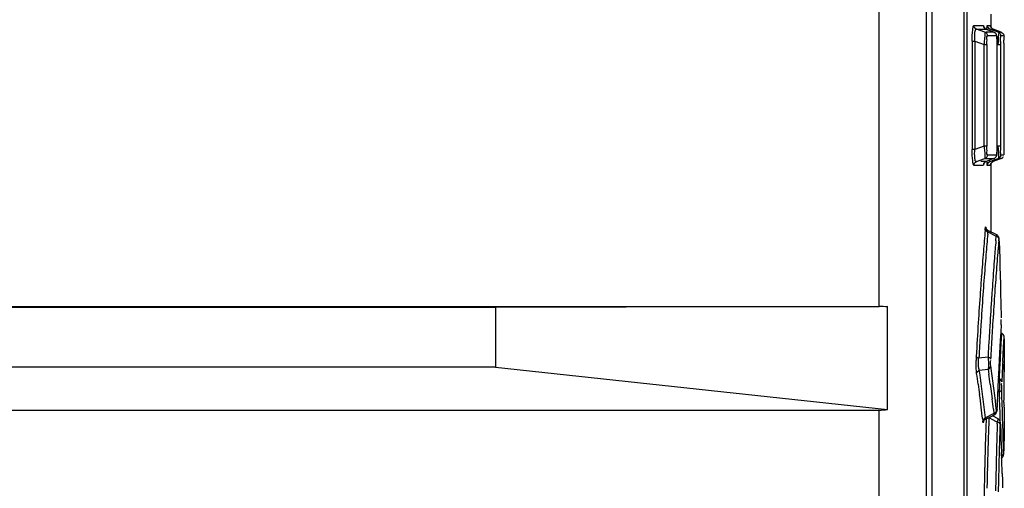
# Model space of a CAD drawing. Header units: inches. Extents: x 0 to 117, y 0 to 83.
# Tile 21 of 59: x 56.05 to 58.94, y 48.97 to 50.34. Entities that reach past the tile are written whole.
import ezdxf

# ---------------------------------------------------------------- set-up
doc = ezdxf.new("R2010")
doc.units = ezdxf.units.IN
doc.header["$LTSCALE"] = 6.431102
doc.header["$MEASUREMENT"] = 0
doc.layers.get('0').update_dxf_attribs({"linetype": 'CONTINUOUS'})

msp = doc.modelspace()

# ---------------------------------------------------------------- linework, layer by layer
at = {"color": 7, "linetype": 'CONTINUOUS'}
for p, q in [((58.7083, 54.707), (58.7083, 28.847)), ((58.7248, 52.4506), (58.7248, 47.3876)), ((58.8194, 47.4292), (58.8194, 52.441)), ((58.8272, 52.441), (58.8272, 47.4292)), ((58.5706, 49.4993), (58.5706, 50.5741)), ((58.8969, 50.3564), (58.8969, 50.319)), ((58.8475, 50.3233), (58.8753, 50.3233)), ((58.8871, 50.3233), (58.8959, 50.3233)), ((58.8801, 50.3035), (58.8552, 50.3122)), ((58.8552, 50.3122), (58.8628, 50.3122)), ((58.8628, 50.3122), (58.8812, 50.3122)), ((58.8812, 50.3122), (58.8831, 50.3122)), ((58.8831, 50.3122), (58.8913, 50.3092)), ((58.9066, 50.3035), (58.8832, 50.3122)), ((58.9065, 50.3035), (58.8832, 50.3035)), ((58.9142, 50.2924), (58.8878, 50.2924)), ((58.8913, 50.3092), (58.9065, 50.3035)), ((58.9081, 50.3075), (58.8949, 50.3122)), ((58.9041, 50.3122), (58.9032, 50.3122)), ((58.9279, 50.3035), (58.9041, 50.3122)), ((58.9041, 50.3122), (58.9092, 50.3104)), ((58.9065, 50.3035), (58.9065, 50.3035)), ((58.9066, 50.3035), (58.9065, 50.3035)), ((58.9191, 50.3035), (58.9081, 50.3075)), ((58.9092, 50.3104), (58.9279, 50.3035)), ((58.9279, 50.3035), (58.9206, 50.3035)), ((58.9356, 50.2924), (58.9269, 50.2924)), ((58.9279, 50.3035), (58.9279, 50.3035)), ((58.8429, 50.2769), (58.8429, 49.9595)), ((58.8429, 50.2769), (58.8506, 50.2769)), ((58.8506, 50.2769), (58.8506, 49.9595)), ((58.8506, 50.2769), (58.8776, 50.2674)), ((58.8776, 49.969), (58.8776, 50.2674)), ((58.8776, 50.2674), (58.8853, 50.2674)), ((58.8853, 50.2674), (58.8853, 49.969)), ((58.9154, 50.2829), (58.9158, 50.2707)), ((58.9158, 50.2659), (58.9158, 50.2659)), ((58.9185, 50.2732), (58.918, 50.2669)), ((58.918, 50.2669), (58.9258, 50.2669)), ((58.9258, 50.2669), (58.9258, 49.9695)), ((58.9359, 50.2712), (58.9359, 50.2665)), ((58.9359, 50.2665), (58.9359, 49.9699)), ((58.8506, 49.9595), (58.8429, 49.9595)), ((58.8776, 49.969), (58.8506, 49.9595)), ((58.8853, 49.969), (58.8776, 49.969)), ((58.9158, 49.9705), (58.9158, 49.9705)), ((58.9258, 49.9695), (58.918, 49.9695)), ((58.8552, 49.9242), (58.8801, 49.9329)), ((58.8701, 49.9242), (58.8682, 49.9242)), ((58.8736, 49.9242), (58.8701, 49.9242)), ((58.8831, 49.9242), (58.8736, 49.9242)), ((58.8767, 49.918), (58.8759, 49.9139)), ((58.8801, 49.9329), (58.904, 49.9329)), ((58.9066, 49.9329), (58.8832, 49.9242)), ((58.8878, 49.944), (58.9142, 49.944)), ((58.8949, 49.9242), (58.908, 49.9289)), ((58.8969, 49.9187), (58.8969, 49.7185)), ((58.9031, 49.9242), (58.9039, 49.9241)), ((58.9039, 49.9241), (58.9041, 49.9242)), ((58.904, 49.9329), (58.9065, 49.9329)), ((58.9279, 49.9329), (58.9041, 49.9242)), ((58.9091, 49.926), (58.9041, 49.9242)), ((58.9065, 49.9329), (58.9066, 49.9329)), ((58.9065, 49.9329), (58.9065, 49.9329)), ((58.908, 49.9289), (58.9191, 49.9329)), ((58.9279, 49.9328), (58.9091, 49.926)), ((58.9191, 49.9329), (58.9274, 49.9328)), ((58.9269, 49.9439), (58.9352, 49.9439)), ((58.9279, 49.9328), (58.9279, 49.9328)), ((58.8753, 49.9131), (58.8475, 49.9131)), ((58.8964, 49.9131), (58.8871, 49.9131)), ((58.8807, 49.7236), (58.8811, 49.7277)), ((58.8829, 49.7295), (58.8835, 49.7197)), ((58.8883, 49.7119), (58.8889, 49.7184)), ((58.9149, 49.7093), (58.8885, 49.7228)), ((58.8889, 49.7184), (58.9132, 49.7059)), ((58.9121, 49.6925), (58.9132, 49.7058)), ((58.9138, 49.7077), (58.9132, 49.7058)), ((58.9205, 49.6917), (58.9209, 49.6965)), ((58.922, 49.6911), (58.922, 49.6914)), ((58.922, 49.6911), (58.9227, 49.6661)), ((58.9227, 49.6661), (58.9234, 49.6411)), ((58.9234, 49.6411), (58.9241, 49.6162)), ((58.9241, 49.6162), (58.9254, 49.5662)), ((58.8697, 49.5865), (58.8699, 49.5894)), ((58.9254, 49.5662), (58.9261, 49.5412)), ((58.9261, 49.5412), (58.9277, 49.4705)), ((53.567, 49.4993), (58.5706, 49.4993)), ((57.4464, 49.4971), (53.567, 49.4971)), ((58.5948, 49.4993), (57.4464, 49.4971)), ((57.4464, 49.4971), (57.4464, 49.3221)), ((58.5948, 49.1981), (58.5948, 49.4993)), ((58.9277, 49.4705), (58.9278, 49.4663)), ((58.9279, 49.4604), (58.9278, 49.4621)), ((58.9279, 49.4536), (58.9279, 49.4604)), ((58.9277, 49.4462), (58.9263, 49.4241)), ((58.9277, 49.4462), (58.9279, 49.4536)), ((58.9263, 49.4241), (58.9249, 49.4006)), ((58.9277, 49.4063), (58.927, 49.3916)), ((58.9283, 49.4161), (58.9277, 49.4063)), ((58.9286, 49.4216), (58.9283, 49.4161)), ((58.9346, 49.3805), (58.9363, 49.4104)), ((58.9363, 49.405), (58.9363, 49.3109)), ((58.9259, 49.3723), (58.9246, 49.3485)), ((58.927, 49.3916), (58.9259, 49.3723)), ((58.9335, 49.3614), (58.9346, 49.3805)), ((58.8617, 49.3441), (58.8624, 49.348)), ((58.8624, 49.348), (58.8627, 49.3533)), ((58.8891, 49.3515), (58.8624, 49.348)), ((58.9323, 49.3383), (58.9335, 49.3614)), ((57.4464, 49.3221), (53.567, 49.3221)), ((57.4464, 49.3221), (58.5948, 49.1981)), ((58.8636, 49.3129), (58.8895, 49.3161)), ((58.8648, 49.3048), (58.8636, 49.3129)), ((58.8895, 49.3161), (58.8916, 49.3016)), ((58.8994, 49.3111), (58.8973, 49.3256)), ((58.9228, 49.3117), (58.922, 49.2962)), ((58.9232, 49.3204), (58.9228, 49.3117)), ((58.9363, 49.3108), (58.9363, 49.3088)), ((58.8657, 49.2986), (58.8648, 49.3048)), ((58.9053, 49.2677), (58.9033, 49.2822)), ((58.922, 49.2962), (58.9216, 49.2882)), ((58.8603, 49.2726), (58.8625, 49.2571)), ((58.8625, 49.2571), (58.8646, 49.2417)), ((58.8723, 49.2511), (58.8702, 49.2666)), ((58.8956, 49.2727), (58.8975, 49.2582)), ((58.8975, 49.2582), (58.8994, 49.2438)), ((58.9071, 49.2533), (58.9053, 49.2677)), ((58.9296, 49.2508), (58.9293, 49.2574)), ((58.8994, 49.2438), (58.9012, 49.2293)), ((58.9123, 49.2099), (58.9106, 49.2243)), ((58.9236, 49.2082), (58.9225, 49.2289)), ((58.93, 49.2366), (58.9296, 49.2508)), ((58.9307, 49.2158), (58.93, 49.2366)), ((58.9359, 49.2283), (58.9359, 49.2255)), ((53.567, 49.1961), (58.5706, 49.1961)), ((58.5706, 48.1213), (58.5706, 49.1961)), ((58.8782, 49.2048), (58.8763, 49.2202)), ((58.88, 49.1893), (58.8782, 49.2048)), ((58.9047, 49.1989), (58.9062, 49.1859)), ((58.9139, 49.1954), (58.9123, 49.2099)), ((58.9152, 49.2005), (58.9152, 49.2001)), ((58.9243, 49.1875), (58.9236, 49.2082)), ((58.9314, 49.1951), (58.9307, 49.2158)), ((58.932, 49.1743), (58.9314, 49.1951)), ((58.9359, 49.2182), (58.9358, 49.2127)), ((58.9363, 49.2048), (58.9363, 49.1197)), ((58.8735, 49.1691), (58.874, 49.1643)), ((58.8818, 49.1738), (58.88, 49.1893)), ((58.8815, 49.1698), (58.9001, 49.179)), ((58.9062, 49.1859), (58.8818, 49.1738)), ((58.8916, 49.1704), (58.8913, 49.163)), ((58.8918, 49.1748), (58.8916, 49.1704)), ((58.8918, 49.1748), (58.9027, 49.1687)), ((58.9001, 49.179), (58.9079, 49.1828)), ((58.9187, 49.1705), (58.9018, 49.1798)), ((58.9027, 49.1687), (58.9109, 49.164)), ((58.9183, 49.169), (58.9171, 49.1642)), ((58.9187, 49.1705), (58.9183, 49.169)), ((58.9245, 49.1666), (58.9243, 49.1875)), ((58.9245, 49.163), (58.9245, 49.1666)), ((58.9325, 49.1535), (58.932, 49.1743)), ((58.8744, 49.1617), (58.874, 49.1643)), ((58.9163, 49.1564), (58.9165, 49.1609)), ((58.9248, 49.1607), (58.925, 49.1579)), ((58.925, 49.1579), (58.925, 49.1549)), ((58.9253, 49.1555), (58.9253, 49.156)), ((58.9253, 49.1555), (58.9254, 49.1519)), ((58.9254, 49.1519), (58.9262, 49.1348)), ((58.933, 49.1328), (58.9325, 49.1535)), ((58.9262, 49.1348), (58.927, 49.1141)), ((58.927, 49.1141), (58.9279, 49.0933)), ((58.9335, 49.112), (58.933, 49.1328)), ((58.934, 49.0912), (58.9335, 49.112)), ((58.9361, 49.114), (58.9355, 49.0966)), ((58.9358, 49.1064), (58.9362, 49.1166)), ((58.9362, 49.1167), (58.9361, 49.114)), ((58.9363, 49.1199), (58.9362, 49.1167)), ((58.9362, 49.1182), (58.9363, 49.1199)), ((58.9362, 49.1166), (58.9362, 49.1182)), ((58.9279, 49.0933), (58.9287, 49.0726)), ((58.9344, 49.0705), (58.934, 49.0912)), ((58.9351, 49.0838), (58.9347, 49.0684)), ((58.9355, 49.0966), (58.9351, 49.0838)), ((58.9347, 49.0681), (58.9347, 49.0684)), ((58.9308, 49.0105), (58.9314, 48.9897)), ((58.9314, 48.9897), (58.932, 48.969))]:
    msp.add_line(p, q, dxfattribs=at)
for points in [[(58.849, 50.3175), (58.8487, 50.3181), (58.8485, 50.3187), (58.8482, 50.3193), (58.848, 50.32), (58.8478, 50.3206), (58.8477, 50.3213), (58.8476, 50.322), (58.8475, 50.3226), (58.8475, 50.3233)], [(58.9042, 50.3122), (58.9024, 50.313), (58.9009, 50.314), (58.8996, 50.3152), (58.8985, 50.3165), (58.8978, 50.3177), (58.8972, 50.319), (58.8968, 50.3201), (58.8966, 50.321), (58.8965, 50.3216), (58.8965, 50.3219), (58.8965, 50.3219)], [(58.8552, 50.3122), (58.8544, 50.3126), (58.8536, 50.313), (58.8528, 50.3135), (58.852, 50.314), (58.8513, 50.3146), (58.8507, 50.3153), (58.8501, 50.316), (58.8495, 50.3167), (58.849, 50.3175)], [(58.883, 50.3123), (58.8815, 50.313), (58.8796, 50.3143), (58.8783, 50.3156), (58.8774, 50.3169), (58.8768, 50.3179), (58.8765, 50.3186), (58.8764, 50.3189), (58.8764, 50.319)], [(58.9158, 50.2678), (58.9158, 50.2708), (58.9158, 50.2737), (58.9157, 50.2765), (58.9156, 50.2791), (58.9156, 50.2816), (58.9154, 50.2838), (58.9153, 50.2859), (58.9152, 50.2878), (58.9151, 50.2894), (58.9149, 50.2909), (58.9147, 50.2923), (58.9145, 50.2935), (58.9142, 50.2947), (58.9138, 50.2961), (58.9131, 50.2977), (58.9119, 50.2995), (58.9103, 50.3013), (58.9082, 50.3027), (58.9066, 50.3035)], [(58.9158, 49.9632), (58.9158, 49.9667), (58.9158, 50.2678)], [(58.9104, 49.9352), (58.9121, 49.9371), (58.9133, 49.9391), (58.914, 49.9409), (58.9144, 49.9424), (58.9147, 49.9439), (58.9149, 49.9454), (58.9151, 49.9472), (58.9152, 49.9492), (58.9154, 49.9515), (58.9155, 49.9541), (58.9156, 49.9569)], [(58.9156, 49.9569), (58.9157, 49.9599), (58.9158, 49.9632)], [(58.8766, 49.9187), (58.8765, 49.918), (58.8765, 49.9176), (58.8764, 49.9174), (58.8765, 49.9175), (58.8767, 49.9181), (58.8772, 49.9192), (58.878, 49.9205), (58.8794, 49.9219), (58.8813, 49.9233), (58.883, 49.9241)], [(58.8964, 49.9144), (58.8964, 49.9144), (58.8964, 49.9143), (58.8965, 49.9145), (58.8965, 49.9149), (58.8966, 49.9155), (58.8968, 49.9163), (58.8972, 49.9173), (58.8977, 49.9185), (58.8984, 49.9197), (58.8992, 49.9208)], [(58.8992, 49.9208), (58.9003, 49.9219), (58.9015, 49.9228), (58.9029, 49.9236), (58.9042, 49.9242)], [(58.9065, 49.9329), (58.9083, 49.9337), (58.9104, 49.9352)], [(58.8885, 49.7228), (58.8881, 49.723), (58.8865, 49.7241), (58.8852, 49.7254), (58.8842, 49.7268), (58.8835, 49.728), (58.8831, 49.7289), (58.8829, 49.7294)], [(58.922, 49.6914), (58.922, 49.6918), (58.9219, 49.6936), (58.9219, 49.6953), (58.9218, 49.6968), (58.9217, 49.6981), (58.9216, 49.6992), (58.9214, 49.7003), (58.9211, 49.7015), (58.9207, 49.7029), (58.92, 49.7043), (58.9191, 49.7058), (58.9179, 49.7072), (58.9164, 49.7085), (58.9149, 49.7093)], [(58.9363, 49.4104), (58.9363, 49.4113), (58.9361, 49.4126), (58.9358, 49.4139), (58.9353, 49.4152), (58.9346, 49.4166), (58.9338, 49.4178), (58.9327, 49.419), (58.9315, 49.4201), (58.9301, 49.4209), (58.9287, 49.4216)], [(58.9147, 49.1935), (58.9149, 49.1946), (58.915, 49.1959), (58.9151, 49.1974), (58.9152, 49.1991), (58.9152, 49.2001)], [(58.8761, 49.1632), (58.8762, 49.1636), (58.8765, 49.1645), (58.8772, 49.1657), (58.8782, 49.1671), (58.8796, 49.1685), (58.8815, 49.1698)], [(58.9079, 49.1828), (58.9096, 49.1839), (58.9112, 49.1853), (58.9125, 49.1868)], [(58.9125, 49.1868), (58.9133, 49.1883), (58.9139, 49.1897), (58.9143, 49.1911), (58.9146, 49.1923), (58.9147, 49.1935)], [(58.9253, 49.156), (58.9252, 49.157), (58.9251, 49.1582), (58.9251, 49.1594), (58.925, 49.1604), (58.9249, 49.1613), (58.9247, 49.1623), (58.9244, 49.1635), (58.9238, 49.1649), (58.9231, 49.1664), (58.922, 49.1678), (58.9207, 49.1692), (58.9191, 49.1703), (58.9187, 49.1705)], [(58.9277, 49.0554), (58.9293, 49.0563), (58.9306, 49.0573), (58.9317, 49.0584), (58.9327, 49.0597), (58.9334, 49.061), (58.9339, 49.0623), (58.9343, 49.0634), (58.9345, 49.0644), (58.9346, 49.0653), (58.9346, 49.066), (58.9346, 49.0666), (58.9347, 49.0673), (58.9347, 49.0681)], [(58.9277, 49.0554), (58.9292, 49.0562), (58.9305, 49.0572), (58.9316, 49.0583), (58.9326, 49.0595), (58.9333, 49.0608), (58.9339, 49.0621), (58.9342, 49.0632), (58.9344, 49.0643), (58.9345, 49.0652), (58.9346, 49.0658)]]:
    msp.add_lwpolyline(points, dxfattribs=at)
for centre, radius, start, end in [((58.5166, 50.2658), 0.3992, 0.0219, 0.7082), ((59.4467, 50.2668), 0.5209, 179.0426, 179.985), ((56.5522, 50.2672), 2.3837, 0.0954, 0.2933), ((59.4459, 49.9696), 0.5201, 180.016, 180.5183), ((59.4064, 49.9691), 0.4806, 180.4979, 181.4525), ((70.1033, 48.7469), 11.265, 175.02596, 175.34632), ((70.0497, 48.735), 11.2041, 174.99796, 175.30583), ((69.3753, 48.8268), 10.499, 175.27022, 175.54858), ((70.8174, 48.6947), 11.9386, 175.20942, 175.33438), ((70.0025, 48.7552), 11.1638, 175.34676, 175.53746), ((70.447, 48.7249), 11.567, 175.3344, 175.49791), ((70.0433, 48.7355), 11.1977, 175.30592, 175.49558), ((68.9859, 48.8573), 10.1084, 175.54957, 175.75131), ((70.2031, 48.7441), 11.3223, 175.49803, 175.67575), ((69.9849, 48.7566), 11.1462, 175.53752, 175.71475), ((70.0007, 48.7388), 11.155, 175.49531, 175.91164), ((70.0825, 48.7773), 11.2079, 175.7588, 176.15534), ((69.9758, 48.7573), 11.1371, 175.72968, 175.95803), ((70.09, 48.7527), 11.2089, 175.67593, 175.86677), ((70.0339, 48.7534), 11.1953, 175.95924, 176.42184), ((70.0421, 48.7562), 11.1609, 175.86676, 176.06941), ((69.9319, 48.7438), 11.0859, 175.9119, 176.37442), ((71.9106, 48.653), 13.0403, 176.1491, 176.52425), ((70.0377, 48.7566), 11.1564, 176.07009, 176.50323), ((58.575, 45.9458), 3.5535, 89.6882, 90.0714), ((70.4588, 48.7268), 11.621, 176.42152, 176.90769), ((69.9267, 48.7441), 11.0807, 176.37433, 176.62026), ((71.384, 48.6847), 12.5126, 176.52257, 176.73022), ((70.2497, 48.7436), 11.3688, 176.50279, 176.72877), ((69.8418, 48.7491), 10.9957, 176.62015, 176.85021), ((70.826, 48.7165), 11.9538, 176.73018, 176.95527), ((70.2269, 48.7484), 11.3208, 176.69705, 176.82283), ((70.2921, 48.7411), 11.4113, 176.72858, 176.96285), ((70.009, 48.7605), 11.1026, 176.82327, 176.95877), ((59.2267, 49.3346), 0.3725, 177.8795, 178.8836), ((59.1723, 49.3366), 0.318, 176.9346, 177.8856), ((70.0002, 48.761), 11.0938, 176.95876, 177.10134), ((72.0247, 48.6598), 13.1182, 176.99055, 177.11341), ((55.1811, 48.7834), 3.7555, 7.6323, 8.0777), ((69.9774, 48.7621), 11.0709, 177.10132, 177.25013), ((70.5533, 48.7323), 11.6368, 177.14972, 177.3054), ((70.5877, 48.7306), 11.6712, 177.01522, 177.14948), ((55.1426, 48.7471), 3.7546, 8.0455, 8.522), ((55.1567, 48.7567), 3.7484, 7.8182, 8.312), ((55.1666, 48.7737), 3.7623, 7.6222, 8.0669), ((69.9667, 48.7627), 11.0601, 177.25017, 177.40464), ((55.1962, 48.7854), 3.7403, 6.7398, 7.1864), ((69.9344, 48.7641), 11.0278, 177.40456, 177.56533), ((58.7541, 49.2735), 0.1692, 351.8925, 353.1693), ((55.162, 48.7497), 3.7351, 6.4466, 7.5689), ((55.1695, 48.7584), 3.7355, 7.1011, 7.5792), ((55.1873, 48.7763), 3.7414, 6.4849, 6.9538), ((69.8396, 48.7681), 10.9329, 177.56525, 177.73335), ((58.8676, 48.0045), 1.2462, 87.5213, 87.7185), ((59.7762, 49.28), 0.8552, 182.0356, 182.3711), ((60.4013, 49.3072), 1.4809, 182.4222, 183.0307), ((70.384, 48.7495), 11.5081, 177.89133, 178.09298), ((70.9907, 48.7307), 12.107, 177.95414, 178.12499), ((59.0632, 49.4409), 0.316, 241.1836, 242.3369), ((71.234, 48.7428), 12.3247, 178.07665, 178.27265), ((59.0476, 49.1365), 0.1333, 167.9904, 169.4413), ((70.423, 48.7516), 11.5058, 177.99416, 178.22488), ((70.2966, 48.7524), 11.4207, 178.09257, 178.34982), ((71.2071, 48.7236), 12.3236, 178.12474, 178.3612), ((71.3449, 48.7394), 12.4356, 178.27222, 178.49927), ((70.3715, 48.7531), 11.4543, 178.22443, 178.46593), ((69.9906, 48.7611), 11.1145, 178.34937, 178.6248), ((71.1162, 48.7261), 12.2327, 178.36063, 178.61054), ((71.1417, 48.7446), 12.2323, 178.49878, 178.74039), ((70.0876, 48.7606), 11.1702, 178.46551, 178.72301), ((47.8883, 48.6623), 11.048, 1.80568, 2.12831), ((69.9266, 48.7629), 11.0505, 178.62615, 178.91728), ((70.6576, 48.7371), 11.7739, 178.60976, 178.87977), ((70.8767, 48.7505), 11.9673, 178.74062, 178.99709), ((70.0165, 48.7624), 11.0992, 178.72418, 178.99591), ((69.8519, 48.7638), 10.9758, 178.91463, 179.83923)]:
    msp.add_arc(centre, radius, start, end, dxfattribs=at)
for centre, major_axis, ratio, start_param, end_param in [((47.8792, 49.3144), (11.0571, 0.0217), 1, -0.010654, -0.000504), ((58.5508, 49.3536), (-0.1181, 0.1181), 0.881619, -3.864159, -3.707068)]:
    msp.add_ellipse(centre, major_axis=major_axis, ratio=ratio, start_param=start_param, end_param=end_param, dxfattribs=at)
for points, knots in [([(58.8429, 50.2769), (58.8429, 50.2881), (58.843, 50.3037), (58.8453, 50.3173), (58.8463, 50.3231), (58.8475, 50.3233)], [0, 0, 0, 0, 0.714707, 0.922748, 1, 1, 1, 1]), ([(58.8753, 50.3233), (58.8758, 50.3231), (58.8762, 50.3211), (58.8765, 50.3197), (58.8767, 50.3185)], [0, 0, 0, 0, 0.292116, 1, 1, 1, 1]), ([(58.8857, 50.3114), (58.8858, 50.3128), (58.886, 50.3165), (58.8862, 50.3202), (58.8868, 50.3225)], [0, 0, 0, 0, 0.363278, 1, 1, 1, 1]), ([(58.8506, 50.2769), (58.85, 50.2856), (58.8496, 50.2938), (58.852, 50.3129), (58.8552, 50.3122)], [0, 0, 0, 0, 0.722734, 1, 1, 1, 1]), ([(58.8801, 50.3035), (58.8801, 50.3025), (58.8796, 50.2904), (58.8784, 50.2784), (58.8776, 50.2674)], [0, 0, 0, 0, 0.082802, 1, 1, 1, 1]), ([(58.8853, 50.2674), (58.8853, 50.2733), (58.8872, 50.2792), (58.8853, 50.2922), (58.8878, 50.2924)], [0, 0, 0, 0, 0.70196, 1, 1, 1, 1]), ([(58.9065, 50.3035), (58.9072, 50.3032), (58.9086, 50.3025), (58.9099, 50.3014), (58.9104, 50.3009)], [0, 0, 0, 0, 0.489866, 1, 1, 1, 1]), ([(58.9104, 50.3009), (58.9116, 50.2997), (58.9134, 50.2971), (58.9142, 50.294), (58.9142, 50.2924)], [0, 0, 0, 0, 0.511143, 1, 1, 1, 1]), ([(58.9142, 50.2924), (58.9151, 50.2923), (58.9145, 50.2875), (58.9153, 50.2852), (58.9154, 50.2829)], [0, 0, 0, 0, 0.282549, 1, 1, 1, 1]), ([(58.9191, 50.3035), (58.9215, 50.3018), (58.9177, 50.289), (58.9191, 50.2804), (58.9185, 50.2732)], [0, 0, 0, 0, 0.290566, 1, 1, 1, 1]), ([(58.925, 50.2985), (58.9243, 50.2996), (58.9226, 50.3017), (58.9203, 50.3031), (58.9191, 50.3035)], [0, 0, 0, 0, 0.512194, 1, 1, 1, 1]), ([(58.9269, 50.2924), (58.9269, 50.2935), (58.9265, 50.2956), (58.9256, 50.2975), (58.925, 50.2985)], [0, 0, 0, 0, 0.488332, 1, 1, 1, 1]), ([(58.9259, 50.2755), (58.9259, 50.2774), (58.9261, 50.2829), (58.926, 50.2885), (58.9267, 50.2919)], [0, 0, 0, 0, 0.354655, 1, 1, 1, 1]), ([(58.9356, 50.2924), (58.9368, 50.2921), (58.9344, 50.2857), (58.9358, 50.2825), (58.9358, 50.2794)], [0, 0, 0, 0, 0.280133, 1, 1, 1, 1]), ([(58.8475, 49.9131), (58.8463, 49.9134), (58.8452, 49.919), (58.843, 49.9328), (58.8429, 49.9483), (58.8429, 49.9595)], [0, 0, 0, 0, 0.077699, 0.285503, 1, 1, 1, 1]), ([(58.8552, 49.9242), (58.8519, 49.9236), (58.8497, 49.9425), (58.8498, 49.9508), (58.8506, 49.9595)], [0, 0, 0, 0, 0.277846, 1, 1, 1, 1]), ([(58.8776, 49.969), (58.878, 49.9644), (58.8788, 49.9524), (58.8806, 49.9404), (58.8801, 49.9329)], [0, 0, 0, 0, 0.380706, 1, 1, 1, 1]), ([(58.8878, 49.944), (58.8853, 49.9442), (58.8872, 49.9572), (58.8853, 49.9631), (58.8853, 49.969)], [0, 0, 0, 0, 0.297702, 1, 1, 1, 1]), ([(58.9158, 49.9705), (58.9158, 49.9643), (58.9162, 49.9553), (58.9146, 49.9481), (58.915, 49.9441), (58.9142, 49.944)], [0, 0, 0, 0, 0.69289, 0.913489, 1, 1, 1, 1]), ([(58.918, 49.9695), (58.9184, 49.9653), (58.919, 49.9535), (58.921, 49.9413), (58.9194, 49.9336)], [0, 0, 0, 0, 0.34544, 1, 1, 1, 1]), ([(58.9269, 49.9439), (58.9267, 49.944), (58.9267, 49.9448), (58.9266, 49.9452), (58.9265, 49.9457)], [0, 0, 0, 0, 0.277554, 1, 1, 1, 1]), ([(58.9359, 49.9699), (58.9359, 49.967), (58.9358, 49.9585), (58.936, 49.95), (58.9357, 49.9444)], [0, 0, 0, 0, 0.341889, 1, 1, 1, 1]), ([(58.8767, 49.9182), (58.8763, 49.9174), (58.8756, 49.9157), (58.8753, 49.914), (58.8753, 49.9131)], [0, 0, 0, 0, 0.510677, 1, 1, 1, 1]), ([(58.8831, 49.9242), (58.8817, 49.9237), (58.8792, 49.922), (58.8774, 49.9196), (58.8767, 49.9182)], [0, 0, 0, 0, 0.488109, 1, 1, 1, 1]), ([(58.8871, 49.9131), (58.8862, 49.9136), (58.8867, 49.9187), (58.8859, 49.922), (58.8857, 49.925)], [0, 0, 0, 0, 0.258356, 1, 1, 1, 1]), ([(58.8949, 49.9242), (58.8945, 49.9241), (58.8934, 49.9256), (58.8933, 49.9268), (58.8932, 49.9278)], [0, 0, 0, 0, 0.293779, 1, 1, 1, 1]), ([(58.9123, 49.9379), (58.9116, 49.9368), (58.9099, 49.9348), (58.9077, 49.9333), (58.9065, 49.9329)], [0, 0, 0, 0, 0.512273, 1, 1, 1, 1]), ([(58.9142, 49.944), (58.9142, 49.9429), (58.9138, 49.9408), (58.9129, 49.9389), (58.9123, 49.9379)], [0, 0, 0, 0, 0.48839, 1, 1, 1, 1]), ([(58.9338, 49.9379), (58.9331, 49.9368), (58.9313, 49.9347), (58.9291, 49.9333), (58.9279, 49.9328)], [0, 0, 0, 0, 0.51213, 1, 1, 1, 1]), ([(58.8811, 49.7277), (58.8813, 49.7296), (58.8817, 49.7363), (58.8828, 49.7308), (58.8829, 49.7295)], [0, 0, 0, 0, 0.589528, 1, 1, 1, 1]), ([(58.8889, 49.7184), (58.8888, 49.7194), (58.889, 49.7201), (58.8886, 49.7228), (58.8889, 49.7226)], [0, 0, 0, 0, 0.748088, 1, 1, 1, 1]), ([(58.915, 49.7093), (58.9148, 49.7094), (58.9142, 49.7087), (58.914, 49.7082), (58.9138, 49.7077)], [0, 0, 0, 0, 0.28675, 1, 1, 1, 1]), ([(58.922, 49.6911), (58.9219, 49.6935), (58.9229, 49.6962), (58.9207, 49.7002), (58.9212, 49.6961), (58.9212, 49.6947)], [0, 0, 0, 0, 0.611844, 0.651144, 1, 1, 1, 1]), ([(58.8558, 49.3035), (58.8555, 49.3058), (58.8542, 49.3185), (58.8541, 49.3314), (58.8543, 49.3418)], [0, 0, 0, 0, 0.182573, 1, 1, 1, 1]), ([(58.8624, 49.348), (58.8606, 49.3484), (58.8575, 49.3497), (58.8549, 49.3523), (58.8547, 49.3536)], [0, 0, 0, 0, 0.581468, 1, 1, 1, 1]), ([(58.8636, 49.3129), (58.8629, 49.3147), (58.8605, 49.3249), (58.8606, 49.3356), (58.8617, 49.3441)], [0, 0, 0, 0, 0.17921, 1, 1, 1, 1]), ([(58.8968, 49.3457), (58.8966, 49.3471), (58.894, 49.3497), (58.891, 49.351), (58.8891, 49.3515)], [0, 0, 0, 0, 0.418622, 1, 1, 1, 1]), ([(58.8891, 49.3515), (58.89, 49.342), (58.8908, 49.3302), (58.8898, 49.3184), (58.8895, 49.3161)], [0, 0, 0, 0, 0.805218, 1, 1, 1, 1]), ([(58.9216, 49.2882), (58.922, 49.2858), (58.9234, 49.2742), (58.9231, 49.2624), (58.9221, 49.2533)], [0, 0, 0, 0, 0.211532, 1, 1, 1, 1]), ([(58.9293, 49.2574), (58.9292, 49.2607), (58.9306, 49.2641), (58.9273, 49.2747), (58.9294, 49.274)], [0, 0, 0, 0, 0.607268, 1, 1, 1, 1]), ([(58.9152, 49.2005), (58.9151, 49.1982), (58.9161, 49.1956), (58.9137, 49.1922), (58.9142, 49.1959), (58.9142, 49.1972)], [0, 0, 0, 0, 0.610801, 0.652658, 1, 1, 1, 1]), ([(58.9358, 49.2127), (58.9358, 49.2109), (58.9367, 49.2092), (58.9351, 49.2048), (58.9359, 49.2048)], [0, 0, 0, 0, 0.676747, 1, 1, 1, 1]), ([(58.8752, 49.1683), (58.8749, 49.1676), (58.8743, 49.1664), (58.8741, 49.165), (58.874, 49.1643)], [0, 0, 0, 0, 0.515065, 1, 1, 1, 1]), ([(58.8818, 49.1738), (58.8804, 49.1734), (58.8778, 49.1718), (58.8759, 49.1695), (58.8752, 49.1683)], [0, 0, 0, 0, 0.501532, 1, 1, 1, 1]), ([(58.882, 49.17), (58.8818, 49.1699), (58.8817, 49.1722), (58.8817, 49.1729), (58.8818, 49.1738)], [0, 0, 0, 0, 0.24828, 1, 1, 1, 1]), ([(58.9062, 49.1859), (58.9065, 49.1851), (58.9067, 49.1842), (58.9076, 49.1827), (58.9079, 49.1828)], [0, 0, 0, 0, 0.725935, 1, 1, 1, 1]), ([(58.8763, 49.1639), (58.8761, 49.1624), (58.8759, 49.1573), (58.8745, 49.1609), (58.8744, 49.1617)], [0, 0, 0, 0, 0.650491, 1, 1, 1, 1]), ([(58.9242, 49.1543), (58.9243, 49.1559), (58.9244, 49.1565), (58.9246, 49.1613), (58.9248, 49.1607)], [0, 0, 0, 0, 0.721608, 1, 1, 1, 1]), ([(58.9344, 49.0705), (58.9344, 49.0689), (58.9345, 49.063), (58.9346, 49.0685), (58.9346, 49.0698)], [0, 0, 0, 0, 0.537345, 1, 1, 1, 1])]:
    msp.add_open_spline(points, degree=3, knots=knots, dxfattribs=at)
for points in [[(58.8753, 50.3233), (58.8753, 50.3188), (58.8789, 50.3138), (58.8831, 50.3122)], [(58.8949, 50.3122), (58.8907, 50.3138), (58.8871, 50.3188), (58.8871, 50.3233)], [(58.8964, 50.3233), (58.8964, 50.3188), (58.8999, 50.3138), (58.9041, 50.3122)], [(58.8878, 50.2924), (58.8878, 50.2969), (58.8843, 50.3019), (58.8801, 50.3035)], [(58.9279, 50.3035), (58.9321, 50.302), (58.9356, 50.297), (58.9356, 50.2924)], [(58.9265, 49.9457), (58.9261, 49.9494), (58.926, 49.9531), (58.9259, 49.9569)], [(58.8475, 49.9131), (58.8475, 49.9176), (58.851, 49.9226), (58.8552, 49.9242)], [(58.8801, 49.9329), (58.8843, 49.9345), (58.8878, 49.9395), (58.8878, 49.944)], [(58.8871, 49.9131), (58.8871, 49.9176), (58.8907, 49.9226), (58.8949, 49.9242)], [(58.9041, 49.9242), (58.8999, 49.9226), (58.8964, 49.9176), (58.8964, 49.9131)], [(58.9191, 49.9329), (58.9234, 49.9344), (58.9269, 49.9394), (58.9269, 49.944)], [(58.8811, 49.7277), (58.8812, 49.7237), (58.885, 49.7197), (58.8889, 49.7184)], [(58.9132, 49.7058), (58.917, 49.7046), (58.9208, 49.7006), (58.9209, 49.6965)], [(58.8973, 49.3256), (58.8966, 49.3308), (58.8959, 49.3363), (58.897, 49.3415)], [(58.8558, 49.3035), (58.856, 49.3075), (58.8597, 49.3116), (58.8636, 49.3129)], [(58.8895, 49.3161), (58.8934, 49.3175), (58.8971, 49.3215), (58.8973, 49.3256)], [(58.9294, 49.2794), (58.9293, 49.2833), (58.9253, 49.287), (58.9216, 49.2882)], [(58.9216, 49.2496), (58.9251, 49.2506), (58.9292, 49.2537), (58.9293, 49.2574)], [(58.9139, 49.1954), (58.9138, 49.1913), (58.9101, 49.1872), (58.9062, 49.1859)], [(58.9242, 49.1543), (58.924, 49.1577), (58.9198, 49.1601), (58.9165, 49.1609)], [(58.9344, 49.0705), (58.9343, 49.0668), (58.9302, 49.0636), (58.9266, 49.0627)]]:
    msp.add_open_spline(points, degree=3, dxfattribs=at)

doc.saveas('drawing.dxf')
